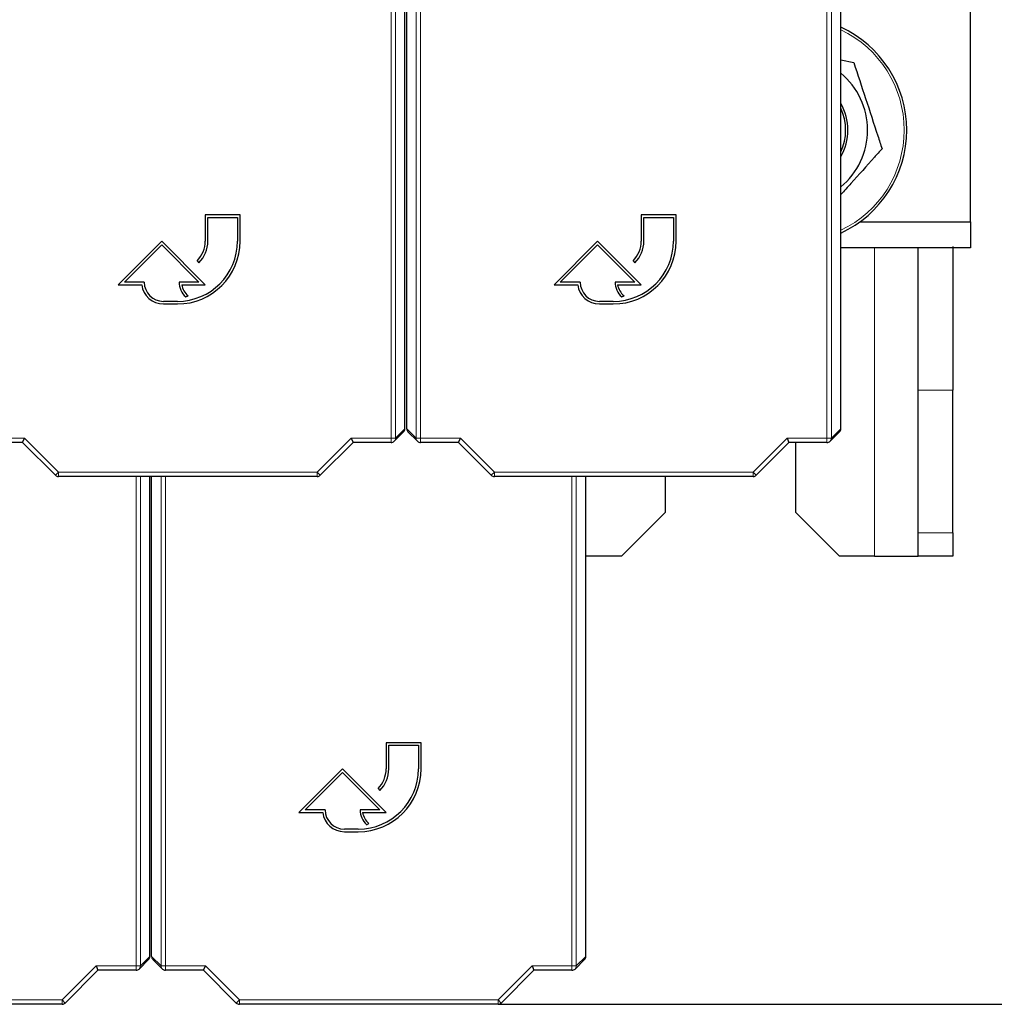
# Paper-space layout 'Blatt3' of a CAD drawing. Header units: millimetres. Extents: x 5 to 418, y 2 to 292.
# Tile 8 of 82: x 101 to 119, y 92 to 111. Entities that reach past the tile are written whole.
import ezdxf

# ---------------------------------------------------------------- set-up
doc = ezdxf.new("R2010")
doc.units = ezdxf.units.MM
doc.layers.add('SLD-0', color=7, linetype='Continuous')
doc.styles.add('SLDTEXTSTYLE1', font='TXT', dxfattribs={"width": 0.605})
doc.dimstyles.new('SLDDIMSTYLE0', dxfattribs={"dimtxt": 3.5, "dimasz": 3.302, "dimexe": 0, "dimexo": 0.0625, "dimgap": 0.875, "dimtad": 1, "dimdec": 1, "dimlfac": 6, "dimrnd": 1e-09, "dimzin": 12, "dimdsep": 46, "dimtxsty": 'SLDTEXTSTYLE1', "dimsah": 1, "dimcen": 0.09, "dimadec": 0, "dimazin": 3, "dimtfac": 1, "dimtofl": 0, "dimtmove": 0, "dimatfit": 3, "dimfxl": 1, "dimfrac": 2, "dimtolj": 1, "dimtzin": 12, "dimarcsym": 0})

# ---------------------------------------------------------------- blocks, each defined once
blk = doc.blocks.new('_D_9')
at = {"layer": 'SLD-0', "color": 7}
for p, q in [((118.036, 246.535), (136.043, 246.535)), ((135.043, 246.535), (135.043, 92.139)), ((110.009, 92.139), (136.043, 92.139))]:
    blk.add_line(p, q, dxfattribs=at)
for centre, start, end in [((132.358, 169.981), 63.4349, 116.5651), ((132.358, 168.693), 243.4349, 296.5651)]:
    blk.add_arc(centre, 6.006, start, end, dxfattribs=at)
for points in [[(135.043, 246.535), (134.535, 243.233), (135.551, 243.233)], [(135.043, 92.139), (135.551, 95.441), (134.535, 95.441)]]:
    blk.add_solid(points, dxfattribs=at)
at = {"layer": 'SLD-0', "color": 7, "insert": (130.532, 163.322), "char_height": 3.5, "attachment_point": 1, "rotation": 90, "style": 'SLDTEXTSTYLE1'}
blk.add_mtext('926,4', dxfattribs=at)

psp = doc.layouts.new('Blatt3')

# ---------------------------------------------------------------- linework, layer by layer
at = {"color": 7, "linetype": 'Continuous', "lineweight": 18}
for p, q in [((107.9625, 102.9561), (107.9625, 121.1782)), ((108.0459, 121.1782), (108.0459, 102.9561)), ((108.4429, 102.9561), (108.4429, 121.1782)), ((108.5262, 121.1782), (108.5262, 102.9561)), ((116.2959, 102.9561), (116.2959, 121.1782)), ((116.3792, 121.1782), (116.3792, 102.9561)), ((117.2027, 106.5933), (117.2027, 100.7016)), ((118.7027, 103.877), (118.0361, 103.877)), ((108.0459, 102.9561), (108.2277, 103.1379)), ((108.2611, 103.1379), (108.4429, 102.9561)), ((116.3792, 102.9561), (116.5611, 103.1379)), ((100.1929, 102.9561), (100.9546, 102.9561)), ((100.9546, 102.9561), (101.6046, 102.306)), ((106.5508, 102.306), (107.2009, 102.9561)), ((107.2009, 102.9561), (107.9625, 102.9561)), ((107.9625, 102.9561), (108.0459, 102.9561)), ((107.9625, 102.9561), (107.9625, 102.8728)), ((108.4429, 102.9561), (108.5262, 102.9561)), ((108.5262, 102.9561), (109.2879, 102.9561)), ((108.5262, 102.8728), (108.5262, 102.9561)), ((109.2879, 102.9561), (109.9379, 102.306)), ((114.8842, 102.306), (115.5342, 102.9561)), ((115.5342, 102.9561), (116.2959, 102.9561)), ((116.2959, 102.9561), (116.3792, 102.9561)), ((116.2959, 102.9561), (116.2959, 102.8728)), ((101.5457, 102.2471), (101.6046, 102.306)), ((101.6046, 102.306), (106.5508, 102.306)), ((101.6046, 102.2227), (101.6046, 102.306)), ((103.0875, 92.8728), (103.0875, 102.2227)), ((103.1709, 102.2227), (103.1709, 92.8728)), ((103.5679, 92.8728), (103.5679, 102.2227)), ((103.6512, 102.2227), (103.6512, 92.8728)), ((106.6097, 102.2471), (106.5508, 102.306)), ((106.5508, 102.2227), (106.5508, 102.306)), ((109.879, 102.2471), (109.9379, 102.306)), ((109.9379, 102.306), (114.8842, 102.306)), ((109.9379, 102.2227), (109.9379, 102.306)), ((111.4209, 92.8728), (111.4209, 102.2227)), ((111.5042, 102.2227), (111.5042, 92.8728)), ((114.9431, 102.2471), (114.8842, 102.306)), ((114.8842, 102.2227), (114.8842, 102.306)), ((118.0361, 101.1482), (118.7027, 101.1482)), ((103.1709, 92.8728), (103.3527, 93.0546)), ((103.3861, 93.0546), (103.5679, 92.8728)), ((111.5042, 92.8728), (111.6861, 93.0546)), ((101.6758, 92.2227), (102.3259, 92.8728)), ((102.3259, 92.8728), (103.0875, 92.8728)), ((103.0875, 92.8728), (103.1709, 92.8728)), ((103.0875, 92.8728), (103.0875, 92.7894)), ((103.5679, 92.8728), (103.6512, 92.8728)), ((103.6512, 92.8728), (104.4129, 92.8728)), ((103.6512, 92.7894), (103.6512, 92.8728)), ((104.4129, 92.8728), (105.0629, 92.2227)), ((110.0092, 92.2227), (110.6592, 92.8728)), ((110.6592, 92.8728), (111.4209, 92.8728)), ((111.4209, 92.8728), (111.5042, 92.8728)), ((111.4209, 92.8728), (111.4209, 92.7894)), ((96.7296, 92.2227), (101.6758, 92.2227)), ((101.7347, 92.1638), (101.6758, 92.2227)), ((101.6758, 92.1394), (101.6758, 92.2227)), ((105.004, 92.1638), (105.0629, 92.2227)), ((105.0629, 92.2227), (110.0092, 92.2227)), ((105.0629, 92.1394), (105.0629, 92.2227)), ((110.0681, 92.1638), (110.0092, 92.2227)), ((110.0092, 92.1394), (110.0092, 92.2227))]:
    psp.add_line(p, q, dxfattribs=at)
at = {"color": 7, "linetype": 'Continuous', "lineweight": 25}
for p, q in [((108.2277, 103.1379), (108.2277, 116.6998)), ((108.2611, 103.1379), (108.2611, 116.6998)), ((116.5611, 103.1379), (116.5611, 116.6998)), ((119.0361, 107.0933), (119.0361, 116.4266)), ((116.5611, 110.1849), (116.8091, 110.1327)), ((105.0777, 107.2212), (104.4111, 107.2212)), ((104.4111, 107.2212), (104.4111, 106.7212)), ((104.4611, 106.7212), (104.4611, 107.1712)), ((104.4611, 107.1712), (105.0277, 107.1712)), ((105.0277, 107.1712), (105.0277, 106.7212)), ((105.0777, 106.7212), (105.0777, 107.2212)), ((113.4111, 107.2212), (112.7444, 107.2212)), ((112.7444, 107.2212), (112.7444, 106.7212)), ((112.7944, 106.7212), (112.7944, 107.1712)), ((112.7944, 107.1712), (113.3611, 107.1712)), ((113.3611, 107.1712), (113.3611, 106.7212)), ((113.4111, 106.7212), (113.4111, 107.2212)), ((116.9302, 107.0933), (119.0361, 107.0933)), ((119.0361, 107.0933), (119.0361, 106.5933)), ((103.5777, 106.7212), (102.7444, 105.8879)), ((104.4111, 105.8879), (103.5777, 106.7212)), ((111.9111, 106.7212), (111.0777, 105.8879)), ((112.7444, 105.8879), (111.9111, 106.7212)), ((102.8651, 105.9379), (103.5777, 106.6505)), ((103.5777, 106.6505), (104.2903, 105.9379)), ((111.1984, 105.9379), (111.9111, 106.6505)), ((111.9111, 106.6505), (112.6237, 105.9379)), ((119.0361, 106.5933), (116.5611, 106.5933)), ((118.0361, 103.877), (118.0361, 106.5933)), ((118.7027, 106.6219), (118.7027, 103.877)), ((104.2548, 106.3441), (104.2902, 106.3088)), ((112.5882, 106.3441), (112.6235, 106.3088)), ((103.2444, 105.9379), (102.8651, 105.9379)), ((104.2903, 105.9379), (103.9111, 105.9379)), ((111.5777, 105.9379), (111.1984, 105.9379)), ((112.6237, 105.9379), (112.2444, 105.9379)), ((102.7444, 105.8879), (103.1974, 105.8879)), ((103.9608, 105.8879), (104.4111, 105.8879)), ((111.0777, 105.8879), (111.5307, 105.8879)), ((112.2941, 105.8879), (112.7444, 105.8879)), ((103.8777, 105.5712), (103.6111, 105.5712)), ((104.0375, 105.6552), (104.0823, 105.6775)), ((112.2111, 105.5712), (111.9444, 105.5712)), ((112.3709, 105.6552), (112.4156, 105.6775)), ((103.6111, 105.5212), (103.8777, 105.5212)), ((111.9444, 105.5212), (112.2111, 105.5212)), ((118.0361, 101.1482), (118.0361, 103.877)), ((118.7027, 101.1482), (118.7027, 103.877)), ((100.92, 102.8728), (100.9546, 102.9561)), ((107.2009, 102.9561), (107.2354, 102.8728)), ((108.0215, 102.8972), (108.2033, 103.079)), ((108.2855, 103.079), (108.4673, 102.8972)), ((109.2534, 102.8728), (109.2879, 102.9561)), ((115.5342, 102.9561), (115.5687, 102.8728)), ((116.3548, 102.8972), (116.5366, 103.079)), ((100.92, 102.8728), (100.1929, 102.8728)), ((101.5457, 102.2471), (100.92, 102.8728)), ((107.2354, 102.8728), (106.6097, 102.2471)), ((107.9625, 102.8728), (107.2354, 102.8728)), ((109.2534, 102.8728), (108.5262, 102.8728)), ((109.879, 102.2471), (109.2534, 102.8728)), ((115.5687, 102.8728), (114.9431, 102.2471)), ((116.2959, 102.8728), (115.5687, 102.8728)), ((115.7027, 101.5349), (115.7027, 102.8728)), ((106.5508, 102.2227), (101.6046, 102.2227)), ((103.3527, 93.0546), (103.3527, 102.2227)), ((103.3861, 93.0546), (103.3861, 102.2227)), ((114.8842, 102.2227), (109.9379, 102.2227)), ((111.6861, 93.0546), (111.6861, 102.2227)), ((113.2027, 102.2227), (113.2027, 101.5349)), ((112.3694, 100.7016), (113.2027, 101.5349)), ((115.7027, 101.5349), (116.5361, 100.7016)), ((118.0361, 100.7016), (118.0361, 101.1482)), ((118.7027, 101.1482), (118.7027, 100.7016)), ((112.3694, 100.7016), (111.6861, 100.7016)), ((117.2027, 100.7016), (116.5361, 100.7016)), ((117.2027, 100.7016), (118.0361, 100.7016)), ((118.7027, 100.7016), (118.0361, 100.7016)), ((108.5361, 97.1379), (107.8694, 97.1379)), ((107.8694, 97.1379), (107.8694, 96.6379)), ((107.9194, 96.6379), (107.9194, 97.0879)), ((107.9194, 97.0879), (108.4861, 97.0879)), ((108.4861, 97.0879), (108.4861, 96.6379)), ((108.5361, 96.6379), (108.5361, 97.1379)), ((107.0361, 96.6379), (106.2027, 95.8046)), ((106.3234, 95.8546), (107.0361, 96.5672)), ((107.8694, 95.8046), (107.0361, 96.6379)), ((107.0361, 96.5672), (107.7487, 95.8546)), ((107.7132, 96.2608), (107.7485, 96.2254)), ((106.2027, 95.8046), (106.6557, 95.8046)), ((106.7027, 95.8546), (106.3234, 95.8546)), ((107.7487, 95.8546), (107.3694, 95.8546)), ((107.4191, 95.8046), (107.8694, 95.8046)), ((107.4959, 95.5718), (107.5406, 95.5942)), ((107.3361, 95.4879), (107.0694, 95.4879)), ((107.0694, 95.4379), (107.3361, 95.4379)), ((103.1465, 92.8138), (103.3283, 92.9957)), ((103.4105, 92.9957), (103.5923, 92.8138)), ((111.4798, 92.8138), (111.6616, 92.9957)), ((102.3604, 92.7894), (101.7347, 92.1638)), ((102.3259, 92.8728), (102.3604, 92.7894)), ((103.0875, 92.7894), (102.3604, 92.7894)), ((104.3784, 92.7894), (103.6512, 92.7894)), ((104.3784, 92.7894), (104.4129, 92.8728)), ((105.004, 92.1638), (104.3784, 92.7894)), ((110.6937, 92.7894), (110.0681, 92.1638)), ((110.6592, 92.8728), (110.6937, 92.7894)), ((111.4209, 92.7894), (110.6937, 92.7894)), ((101.6758, 92.1394), (96.7296, 92.1394)), ((110.0092, 92.1394), (105.0629, 92.1394))]:
    psp.add_line(p, q, dxfattribs=at)
for centre, radius, start, end in [((115.6527, 108.8433), 2.1667, 294.78603, 65.21397), ((115.6527, 108.8433), 1.4167, 309.8796, 50.1204), ((115.6527, 108.8433), 1.0417, 330.69189, 29.30811), ((115.6527, 108.8433), 1, 335.27604, 24.72396), ((103.8777, 106.7212), 1.2, 270, 0), ((103.8777, 106.7212), 1.15, 270, 0), ((103.8777, 106.7212), 0.5333, 315, 0), ((103.8777, 106.7212), 0.5833, 315, 0), ((112.2111, 106.7212), 1.2, 270, 0), ((112.2111, 106.7212), 1.15, 270, 0), ((112.2111, 106.7212), 0.5333, 315, 0), ((112.2111, 106.7212), 0.5833, 315, 0), ((103.6111, 105.9379), 0.3667, 180, 270), ((104.2903, 105.9379), 0.3793, 180, 228.19891), ((111.9444, 105.9379), 0.3667, 180, 270), ((112.6237, 105.9379), 0.3793, 180, 228.19891), ((103.6111, 105.9379), 0.4167, 186.8921, 270), ((104.2903, 105.9379), 0.3333, 188.62693, 231.37356), ((111.9444, 105.9379), 0.4167, 186.8921, 270), ((112.6237, 105.9379), 0.3333, 188.62693, 231.37356), ((107.9625, 102.9561), 0.0833, 270, 315), ((108.5262, 102.9561), 0.0833, 225, 270), ((116.2959, 102.9561), 0.0833, 270, 315), ((101.6046, 102.306), 0.0833, 225, 270), ((106.5508, 102.306), 0.0833, 270, 315), ((109.9379, 102.306), 0.0833, 225, 270), ((114.8842, 102.306), 0.0833, 270, 315), ((107.3361, 96.6379), 1.2, 270, 0), ((107.3361, 96.6379), 1.15, 270, 0), ((107.3361, 96.6379), 0.5333, 315, 0), ((107.3361, 96.6379), 0.5833, 315, 0), ((107.0694, 95.8546), 0.4167, 186.8921, 270), ((107.0694, 95.8546), 0.3667, 180, 270), ((107.7487, 95.8546), 0.3793, 180, 228.19891), ((107.7487, 95.8546), 0.3333, 188.62693, 231.37356), ((103.0875, 92.8728), 0.0833, 270, 315), ((103.6512, 92.8728), 0.0833, 225, 270), ((111.4209, 92.8728), 0.0833, 270, 315), ((101.6758, 92.2227), 0.0833, 270, 315), ((105.0629, 92.2227), 0.0833, 225, 270), ((110.0092, 92.2227), 0.0833, 270, 315)]:
    psp.add_arc(centre, radius, start, end, dxfattribs=at)
at = {"color": 7, "linetype": 'Continuous', "lineweight": 18}
for centre, radius, start, end in [((115.6527, 108.8433), 2.1186, 295.38839, 64.61161), ((107.9626, 102.9561), 0.0833, 315.00151, 0.01956), ((108.5262, 102.9561), 0.0833, 179.98044, 224.99849), ((116.2959, 102.9561), 0.0833, 315.00151, 0.01956), ((103.0876, 92.8727), 0.0833, 315.00151, 0.01956), ((103.6512, 92.8727), 0.0833, 179.98044, 224.99849), ((111.4209, 92.8727), 0.0833, 315.00151, 0.01956)]:
    psp.add_arc(centre, radius, start, end, dxfattribs=at)
at = {"color": 7, "linetype": 'Continuous', "lineweight": 25}
for centre, major_axis, start_param, end_param in [((108.1444, 103.1379), (-0.0589, -0.0589), 1.5707963, 2.3563468), ((108.3444, 103.1379), (0.0589, -0.0589), 3.9268385, 4.712389), ((116.4777, 103.1379), (-0.0589, -0.0589), 1.5707963, 2.3563468), ((103.2694, 93.0546), (-0.0589, -0.0589), 1.5707963, 2.3563468), ((103.4694, 93.0546), (0.0589, -0.0589), 3.9268385, 4.712389), ((111.6027, 93.0546), (-0.0589, -0.0589), 1.5707963, 2.3563468)]:
    psp.add_ellipse(centre, major_axis=major_axis, ratio=0.9996955, start_param=start_param, end_param=end_param, dxfattribs=at)
for points, knots in [([(116.8091, 110.1327), (116.8839, 109.9041), (117.0359, 109.4396), (117.2178, 108.8833), (117.321, 108.5678), (117.3476, 108.4865)], [0, 0, 0, 0, 0.41855574, 0.85016189, 1, 1, 1, 1]), ([(117.3476, 108.4865), (117.2988, 108.4321), (117.1031, 108.2138), (116.8381, 107.9183), (116.6252, 107.6809), (116.5611, 107.6095)], [0, 0, 0, 0, 0.1883625, 0.7555895, 1, 1, 1, 1])]:
    psp.add_open_spline(points, degree=3, knots=knots, dxfattribs=at)

# ---------------------------------------------------------------- dimensions: what is measured, and where the dimension line sits
at = {"layer": 'SLD-0', "color": 7}
dim = psp.add_linear_dim(base=(135.0434, 92.1394), p1=(118.0361, 246.5349), p2=(110.0092, 92.1394), angle=90, text='(<>)', dimstyle='SLDDIMSTYLE0', dxfattribs=at)
dim.commit()
dim.dimension.update_dxf_attribs({"geometry": '_D_9', "text_midpoint": (135.0434, 169.3372), "dimtype": 160})

doc.saveas('drawing.dxf')
